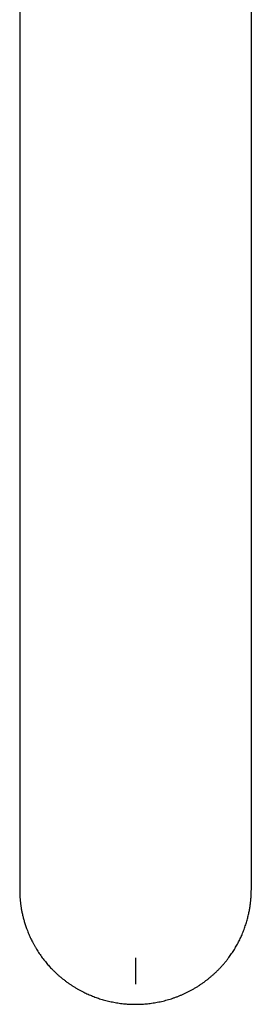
# Model space of a CAD drawing. Header units: millimetres. Extents: x 8 to 820, y 12 to 524.
# Tile 4 of 27: x 387 to 417, y 41 to 168. Entities that reach past the tile are written whole.
import ezdxf

# ---------------------------------------------------------------- set-up
doc = ezdxf.new("R2010")
doc.units = ezdxf.units.MM

msp = doc.modelspace()

# ---------------------------------------------------------------- linework, layer by layer
at = {"color": 7, "linetype": 'Continuous', "lineweight": 30}
for p, q in [((386.97, 240.43), (386.97, 159.46)), ((416.97, 159.46), (416.97, 240.43)), ((386.97, 105.05), (386.97, 58.57)), ((416.97, 58.57), (416.97, 105.05)), ((386.97, 58.57), (386.97, 56.2)), ((416.97, 56.2), (416.97, 58.57)), ((386.97, 56.2), (386.97, 56.16)), ((386.97, 56.16), (386.97, 55.79)), ((416.97, 56.16), (416.97, 56.2)), ((416.97, 55.79), (416.97, 56.16))]:
    msp.add_line(p, q, dxfattribs=at)
for points, knots in [([(386.97, 159.46), (386.97, 159.03), (386.97, 158.16), (386.97, 156.86), (386.97, 155.55), (386.97, 154.24), (386.97, 152.92), (386.97, 151.61), (386.97, 150.32), (386.97, 149.07), (386.97, 147.85), (386.97, 146.63), (386.97, 145.4), (386.97, 144.17), (386.97, 142.94), (386.97, 141.71), (386.97, 140.47), (386.97, 139.23), (386.97, 137.99), (386.97, 136.74), (386.97, 135.41), (386.97, 134.01), (386.97, 132.53), (386.97, 131.05), (386.97, 129.64), (386.97, 128.3), (386.97, 127.03), (386.97, 125.76), (386.97, 124.49), (386.97, 123.22), (386.97, 121.87), (386.97, 120.45), (386.97, 118.94), (386.97, 117.43), (386.97, 115.97), (386.97, 114.57), (386.97, 113.22), (386.97, 111.86), (386.97, 110.5), (386.97, 109.14), (386.97, 107.78), (386.97, 106.42), (386.97, 105.51), (386.97, 105.05)], [0, 0, 0, 0, 0.0251246, 0.0502375, 0.0753401, 0.1004335, 0.1255192, 0.1505984, 0.1756725, 0.1986536, 0.2216325, 0.2446103, 0.2675878, 0.2905661, 0.3135463, 0.3365293, 0.3595161, 0.3825078, 0.4055054, 0.4285099, 0.4515222, 0.4786553, 0.5058016, 0.5329416, 0.5600684, 0.583076, 0.6060763, 0.6290703, 0.6520591, 0.6750436, 0.6980248, 0.725107, 0.7521877, 0.7792686, 0.8063514, 0.8305353, 0.8547233, 0.8789163, 0.9031157, 0.9273226, 0.9515382, 0.9757636, 1, 1, 1, 1]), ([(416.97, 105.05), (416.97, 105.52), (416.97, 106.47), (416.97, 107.88), (416.97, 109.29), (416.97, 110.7), (416.97, 112.11), (416.97, 113.51), (416.97, 114.88), (416.97, 116.2), (416.97, 117.48), (416.97, 118.76), (416.97, 120.04), (416.97, 121.32), (416.97, 122.59), (416.97, 123.86), (416.97, 125.13), (416.97, 126.4), (416.97, 127.67), (416.97, 128.93), (416.97, 130.27), (416.97, 131.68), (416.97, 133.16), (416.97, 134.64), (416.97, 136.04), (416.97, 137.37), (416.97, 138.61), (416.97, 139.85), (416.97, 141.09), (416.97, 142.33), (416.97, 143.64), (416.97, 145.01), (416.97, 146.46), (416.97, 147.9), (416.97, 149.28), (416.97, 150.61), (416.97, 151.89), (416.97, 153.16), (416.97, 154.43), (416.97, 155.69), (416.97, 156.95), (416.97, 158.21), (416.97, 159.05), (416.97, 159.46)], [0, 0, 0, 0, 0.0251246, 0.0502375, 0.0753401, 0.1004335, 0.1255192, 0.1505984, 0.1756725, 0.1986536, 0.2216325, 0.2446103, 0.2675878, 0.2905661, 0.3135463, 0.3365293, 0.3595161, 0.3825078, 0.4055054, 0.4285099, 0.4515222, 0.4786553, 0.5058016, 0.5329416, 0.5600684, 0.583076, 0.6060763, 0.6290703, 0.6520591, 0.6750436, 0.6980248, 0.725107, 0.7521877, 0.7792686, 0.8063514, 0.8305353, 0.8547233, 0.8789163, 0.9031157, 0.9273226, 0.9515382, 0.9757636, 1, 1, 1, 1]), ([(386.97, 55.79), (386.97, 55.76), (386.97, 55.72), (386.97, 55.66), (386.97, 55.59), (386.97, 55.52), (386.98, 55.46), (386.98, 55.39), (386.98, 55.33), (386.98, 55.26), (386.99, 55.19), (386.99, 55.1), (387, 54.98), (387, 54.84), (387.02, 54.69), (387.03, 54.52), (387.05, 54.34), (387.07, 54.16), (387.09, 53.96), (387.12, 53.76), (387.15, 53.55), (387.18, 53.34), (387.22, 53.12), (387.27, 52.89), (387.32, 52.66), (387.37, 52.41), (387.43, 52.17), (387.5, 51.93), (387.57, 51.69), (387.64, 51.44), (387.72, 51.19), (387.81, 50.94), (387.91, 50.67), (388.02, 50.38), (388.14, 50.07), (388.28, 49.77), (388.41, 49.48), (388.55, 49.19), (388.7, 48.9), (388.87, 48.6), (389.05, 48.29), (389.23, 48), (389.41, 47.71), (389.6, 47.43), (389.8, 47.15), (389.99, 46.89), (390.19, 46.64), (390.39, 46.4), (390.59, 46.16), (390.78, 45.94), (390.98, 45.73), (391.2, 45.5), (391.46, 45.24), (391.75, 44.96), (392.06, 44.69), (392.36, 44.43), (392.68, 44.18), (393, 43.93), (393.32, 43.7), (393.64, 43.49), (393.95, 43.29), (394.27, 43.09), (394.59, 42.91), (394.92, 42.73), (395.24, 42.57), (395.54, 42.42), (395.83, 42.29), (396.12, 42.17), (396.42, 42.05), (396.71, 41.93), (397.02, 41.82), (397.32, 41.72), (397.64, 41.62), (397.96, 41.53), (398.29, 41.45), (398.63, 41.36), (398.97, 41.29), (399.32, 41.22), (399.68, 41.16), (400.04, 41.11), (400.4, 41.07), (400.74, 41.04), (401.08, 41.02), (401.42, 41), (401.76, 40.99), (402.11, 40.99), (402.46, 41), (402.81, 41.01), (403.16, 41.04), (403.51, 41.07), (403.88, 41.11), (404.24, 41.16), (404.61, 41.22), (404.98, 41.29), (405.35, 41.37), (405.72, 41.46), (406.08, 41.56), (406.44, 41.66), (406.8, 41.78), (407.17, 41.91), (407.53, 42.04), (407.89, 42.19), (408.24, 42.35), (408.59, 42.51), (408.94, 42.69), (409.28, 42.87), (409.62, 43.06), (409.95, 43.26), (410.28, 43.48), (410.61, 43.7), (410.93, 43.93), (411.25, 44.17), (411.56, 44.42), (411.86, 44.68), (412.16, 44.94), (412.45, 45.21), (412.73, 45.49), (413.01, 45.78), (413.28, 46.08), (413.55, 46.39), (413.8, 46.71), (414.03, 47.01), (414.24, 47.3), (414.42, 47.56), (414.6, 47.83), (414.77, 48.1), (414.94, 48.37), (415.1, 48.65), (415.25, 48.93), (415.39, 49.21), (415.53, 49.49), (415.66, 49.76), (415.78, 50.05), (415.91, 50.35), (416.03, 50.67), (416.14, 50.97), (416.24, 51.28), (416.34, 51.58), (416.42, 51.88), (416.5, 52.17), (416.57, 52.45), (416.63, 52.73), (416.69, 53), (416.74, 53.26), (416.78, 53.51), (416.82, 53.75), (416.85, 54), (416.88, 54.23), (416.9, 54.46), (416.92, 54.69), (416.94, 54.91), (416.95, 55.14), (416.95, 55.32), (416.96, 55.46), (416.96, 55.56), (416.96, 55.67), (416.97, 55.75), (416.97, 55.79)], [0, 0, 0, 0, 0.00145, 0.00278, 0.004231, 0.00565, 0.007073, 0.008499, 0.009929, 0.011361, 0.012797, 0.014237, 0.017264, 0.020342, 0.023578, 0.027229, 0.03107, 0.0351, 0.03932, 0.043729, 0.048186, 0.052821, 0.057634, 0.062626, 0.067796, 0.073144, 0.07867, 0.083893, 0.089265, 0.094787, 0.100459, 0.106239, 0.111971, 0.119175, 0.126276, 0.133274, 0.14017, 0.146963, 0.153654, 0.161407, 0.169018, 0.176486, 0.183812, 0.191124, 0.198289, 0.205306, 0.212175, 0.218896, 0.225353, 0.231668, 0.23784, 0.24387, 0.252506, 0.261142, 0.26978, 0.278419, 0.287059, 0.295701, 0.304345, 0.31227, 0.320195, 0.328123, 0.336051, 0.343981, 0.351912, 0.358696, 0.365482, 0.372268, 0.379056, 0.385878, 0.392671, 0.399555, 0.406531, 0.413599, 0.420905, 0.428308, 0.435806, 0.443401, 0.451091, 0.458876, 0.466758, 0.473861, 0.481039, 0.488294, 0.495625, 0.503033, 0.510382, 0.517804, 0.525301, 0.53287, 0.540653, 0.548513, 0.556448, 0.56446, 0.572546, 0.580525, 0.588528, 0.596555, 0.604606, 0.612828, 0.621075, 0.629346, 0.637642, 0.645964, 0.65416, 0.662381, 0.670625, 0.678893, 0.687337, 0.695805, 0.704297, 0.712815, 0.721357, 0.72977, 0.738208, 0.746669, 0.755154, 0.763818, 0.772506, 0.78122, 0.789958, 0.79872, 0.805622, 0.81254, 0.819453, 0.82627, 0.832979, 0.839976, 0.846851, 0.853605, 0.860237, 0.866747, 0.873135, 0.880508, 0.887712, 0.894747, 0.901613, 0.908429, 0.915071, 0.921537, 0.927828, 0.933944, 0.93978, 0.945446, 0.950944, 0.956272, 0.961525, 0.96663, 0.971603, 0.976444, 0.981153, 0.986179, 0.991046, 0.992996, 0.995133, 0.997466, 1, 1, 1, 1]), ([(401.97, 46.99), (401.97, 46.94), (401.97, 46.84), (401.97, 46.69), (401.97, 46.53), (401.97, 46.37), (401.97, 46.2), (401.97, 46.04), (401.97, 45.88), (401.97, 45.73), (401.97, 45.58), (401.97, 45.44), (401.97, 45.3), (401.97, 45.16), (401.97, 45.02), (401.97, 44.89), (401.97, 44.77), (401.97, 44.64), (401.97, 44.53), (401.97, 44.42), (401.97, 44.31), (401.97, 44.21), (401.97, 44.12), (401.97, 44.03), (401.97, 43.95), (401.97, 43.87), (401.97, 43.8), (401.97, 43.74), (401.97, 43.69), (401.97, 43.64), (401.97, 43.61), (401.97, 43.59), (401.97, 43.58)], [0, 0, 0, 0, 0.032487, 0.065625, 0.099386, 0.13374, 0.168651, 0.204079, 0.23998, 0.271743, 0.303797, 0.336103, 0.368622, 0.401314, 0.434137, 0.467048, 0.500003, 0.532958, 0.565868, 0.598691, 0.631383, 0.663902, 0.696208, 0.728261, 0.760024, 0.795924, 0.831351, 0.866262, 0.900615, 0.934376, 0.967513, 1, 1, 1, 1])]:
    msp.add_open_spline(points, degree=3, knots=knots, dxfattribs=at)

doc.saveas('drawing.dxf')
